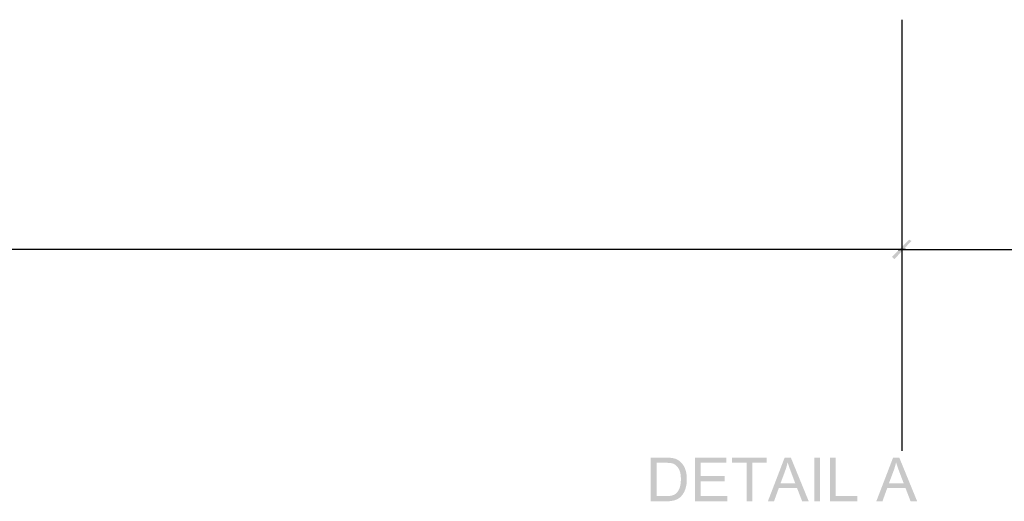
# Model space of a CAD drawing. Header units: millimetres. Extents: x 502444 to 745500, y -417645 to -375189.
# Tile 195 of 208: x 735935 to 738940, y -402273 to -400804. Entities that reach past the tile are written whole.
import ezdxf

# ---------------------------------------------------------------- set-up
doc = ezdxf.new("R2010")
doc.units = ezdxf.units.MM
doc.layers.add('PDF2_Geometry', color=7, linetype='Continuous')
doc.layers.add('PDF2_Solid Fills', color=7, linetype='Continuous')

msp = doc.modelspace()

# ---------------------------------------------------------------- hatches: boundary and pattern name
at = {"layer": 'PDF2_Solid Fills', "lineweight": 25, "true_color": 0x989898, "transparency": 33554559}
msp.add_hatch(color=252, dxfattribs=at).paths.add_polyline_path([(738605.02995, -401534.4156), (738657.20747, -401478.51112), (738649.75354, -401474.78415), (738597.57602, -401526.96167)])
at = {"layer": 'PDF2_Solid Fills', "lineweight": 25, "transparency": 33554559}
for points in [[(737907.16017, -402139.80368), (737861.27736, -402139.80368), (737861.27736, -402272.98356), (737909.34075, -402272.98356), (737912.25199, -402272.9499), (737915.63228, -402272.81978), (737918.8961, -402272.59322), (737922.04301, -402272.26838), (737925.07299, -402271.8471), (737927.9865, -402271.32845), (737930.78309, -402270.71244), (737932.45413, -402270.27933), (737935.64835, -402269.30937), (737938.66786, -402268.19565), (737941.51404, -402266.93816), (737944.18552, -402265.536), (737946.6832, -402263.99007), (737947.75734, -402263.24668), (737950.09398, -402261.43143), (737952.36328, -402259.3896), (737878.90356, -402257.26771), (737878.90356, -402155.52045), (737906.88765, -402155.52045), (737954.86915, -402155.4886), (737952.70495, -402153.30756), (737950.40835, -402151.25027), (737948.04305, -402149.37496), (737945.52489, -402147.6607), (737942.8698, -402146.12205), (737940.0773, -402144.7572), (737937.14696, -402143.56795), (737934.07922, -402142.5525), (737930.87408, -402141.71175), (737929.67392, -402141.4497), (737927.23537, -402141.01294), (737924.53751, -402140.64352), (737921.58032, -402140.34143), (737918.36427, -402140.10668), (737914.88889, -402139.93835), (737911.15419, -402139.83735)], [(737954.86915, -402155.4886), (737906.88765, -402155.52045), (737908.23977, -402155.525), (737912.2711, -402155.60871), (737915.98078, -402155.79342), (737919.36789, -402156.08095), (737922.43245, -402156.46948), (737925.1749, -402156.95992), (737927.59524, -402157.55135), (737929.69302, -402158.24561), (737930.59337, -402158.61412), (737933.17705, -402159.88253), (737935.65244, -402161.42482), (737938.02001, -402163.24098), (737940.27975, -402165.32921), (737942.43122, -402167.69132), (737944.47487, -402170.32641), (737946.41069, -402173.23537), (737947.18593, -402174.58839), (737948.33331, -402176.90046), (737949.36014, -402179.38358), (737950.26595, -402182.03778), (737951.05074, -402184.86212), (737951.71543, -402187.85752), (737952.25864, -402191.02398), (737952.68174, -402194.3606), (737952.98338, -402197.86737), (737953.1649, -402201.54611), (737953.22496, -402205.39409), (737953.22268, -402206.2121), (737953.14852, -402209.78256), (737952.97246, -402213.21835), (737952.69448, -402216.51949), (737952.31414, -402219.68686), (737951.83189, -402222.72048), (737951.24773, -402225.61852), (737950.56121, -402228.38281), (737949.77232, -402231.01334), (737949.45477, -402231.94144), (737948.21821, -402235.15614), (737946.84335, -402238.14972), (737945.33018, -402240.9222), (737943.67825, -402243.47265), (737941.88846, -402245.80201), (737939.95992, -402247.91026), (737939.0846, -402248.74009), (737936.788, -402250.56535), (737934.18431, -402252.18589), (737931.27444, -402253.60261), (737928.05747, -402254.81461), (737926.5675, -402255.26046), (737924.0034, -402255.87373), (737921.1836, -402256.37509), (737918.10722, -402256.76544), (737914.7747, -402257.04387), (737911.18649, -402257.21129), (737907.34215, -402257.26771), (737878.90356, -402257.26771), (737952.36328, -402259.3896), (737954.56524, -402257.12212), (737956.69988, -402254.62807), (737958.76718, -402251.90746), (737960.05424, -402250.03943), (737961.56968, -402247.56631), (737962.99914, -402244.91758), (737964.3417, -402242.09233), (737965.59873, -402239.09056), (737966.76887, -402235.91227), (737967.85302, -402232.55745), (737968.34437, -402230.85502), (737969.05955, -402228.03159), (737969.67965, -402225.11535), (737970.20421, -402222.1063), (737970.63369, -402219.00443), (737970.96717, -402215.80976), (737971.20556, -402212.52137), (737971.34887, -402209.14108), (737971.39664, -402205.66706), (737971.39346, -402204.81903), (737971.32021, -402201.3978), (737971.14778, -402198.05208), (737970.87709, -402194.78007), (737970.50767, -402191.58267), (737970.03907, -402188.45987), (737969.4722, -402185.4117), (737968.8066, -402182.43722), (737968.04228, -402179.53736), (737967.17924, -402176.71302), (737966.21747, -402173.96147), (737965.07281, -402171.1617), (737963.7034, -402168.24181), (737962.20115, -402165.44477), (737960.56697, -402162.77056), (737958.79994, -402160.2201), (737956.90097, -402157.79248)], [(738092.32831, -402139.80368), (737996.01909, -402139.80368), (737996.01909, -402272.98356), (738095.41743, -402272.98356), (738095.41743, -402257.26771), (738013.64529, -402257.26771), (738013.64529, -402211.93539), (738087.33112, -402211.93539), (738087.33112, -402196.30961), (738013.64529, -402196.30961), (738013.64529, -402155.52045), (738092.32831, -402155.52045)], [(738215.34957, -402139.80368), (738109.77298, -402139.80368), (738109.77298, -402155.52045), (738153.65719, -402155.52045), (738153.65719, -402272.98356), (738171.28339, -402272.98356), (738171.28339, -402155.52045), (738215.34957, -402155.52045)], [(738288.94395, -402139.80368), (738269.95471, -402139.80368), (738218.8022, -402272.98356), (738237.51892, -402272.98356), (738252.14699, -402232.64844), (738307.84265, -402232.64844), (738257.23471, -402218.29471), (738271.86278, -402179.23072), (738271.99335, -402178.87404), (738273.09661, -402175.75853), (738274.13618, -402172.63756), (738275.11205, -402169.51022), (738276.02468, -402166.37833), (738276.87408, -402163.24007), (738277.65978, -402160.09727), (738278.38179, -402156.94809), (738279.04056, -402153.79436)], [(738288.94395, -402139.80368), (738279.04056, -402153.79436), (738279.73208, -402156.15283), (738280.54099, -402158.78609), (738281.43133, -402161.56949), (738282.40356, -402164.50211), (738283.45769, -402167.58395), (738284.59325, -402170.81593), (738285.81024, -402174.19804), (738287.10913, -402177.73029), (738288.48991, -402181.41085), (738302.39096, -402218.29471), (738257.23471, -402218.29471), (738307.84265, -402232.64844), (738323.37926, -402272.98356), (738343.45856, -402272.98356)], [(738360.53973, -402272.98356), (738360.53973, -402139.80368), (738378.16638, -402139.80368), (738378.16638, -402272.98356)], [(738426.13924, -402139.80368), (738408.51258, -402139.80368), (738408.51258, -402272.98356), (738491.73829, -402272.98356), (738491.73829, -402257.26771), (738426.13924, -402257.26771)], [(738619.93827, -402139.80368), (738600.94903, -402139.80368), (738549.79652, -402272.98356), (738568.51324, -402272.98356), (738583.14131, -402232.64844), (738638.83697, -402232.64844), (738588.22903, -402218.29471), (738602.8571, -402179.23072), (738602.98767, -402178.87404), (738604.09093, -402175.75853), (738605.1305, -402172.63756), (738606.10637, -402169.51022), (738607.019, -402166.37833), (738607.8684, -402163.24007), (738608.6541, -402160.09727), (738609.37611, -402156.94809), (738610.03488, -402153.79436)], [(738619.93827, -402139.80368), (738610.03488, -402153.79436), (738610.7264, -402156.15283), (738611.53531, -402158.78609), (738612.42565, -402161.56949), (738613.39788, -402164.50211), (738614.45201, -402167.58395), (738615.58757, -402170.81593), (738616.80456, -402174.19804), (738618.10345, -402177.73029), (738619.48423, -402181.41085), (738633.38528, -402218.29471), (738588.22903, -402218.29471), (738638.83697, -402232.64844), (738654.37358, -402272.98356), (738674.45288, -402272.98356)]]:
    msp.add_hatch(color=1, dxfattribs=at).paths.add_polyline_path(points)

# ---------------------------------------------------------------- linework, layer by layer
at = {"layer": 'PDF2_Geometry', "color": 252, "lineweight": 25, "true_color": 0x989898}
for points in [[(738627.39175, -400803.93032), (738627.39175, -401504.59988), (738627.39175, -402119.54923)], [(738638.57265, -401504.59988), (734486.73281, -401504.59988)], [(738616.21085, -401504.59988), (740569.1409, -401504.59988)]]:
    msp.add_lwpolyline(points, dxfattribs=at)

doc.saveas('drawing.dxf')
